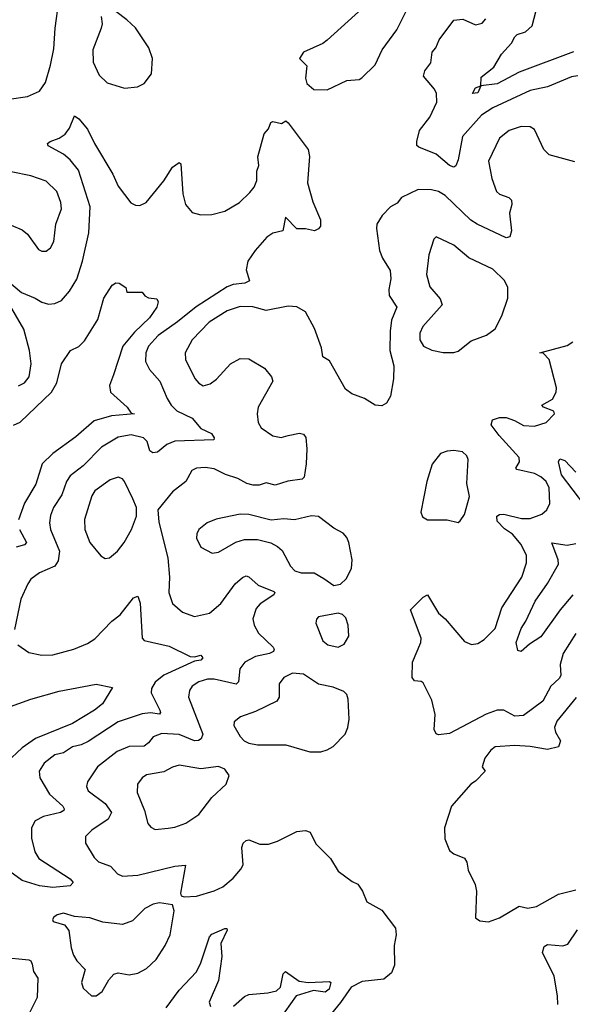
# Model space of a CAD drawing. Extents: x 1550320 to 1685906, y 509093 to 640511.
# Tile 234 of 256: x 1647383 to 1649919, y 516906 to 521423. Entities that reach past the tile are written whole.
import ezdxf

# ---------------------------------------------------------------- set-up
doc = ezdxf.new("R2010")
doc.units = 0

msp = doc.modelspace()

# ---------------------------------------------------------------- linework, layer by layer
at = {"layer": '0CON20XD'}
for points in [[(1647335, 521059.4), (1647418.5, 521071.5), (1647475, 521096), (1647502.2, 521135), (1647524.6, 521215.4), (1647539.8, 521290.2), (1647545.4, 521384.6), (1647563, 521507)], [(1647757.7, 521437.7), (1647762, 521405), (1647757.5, 521385), (1647719.4, 521285), (1647721.2, 521228.8), (1647748.5, 521168.5), (1647785, 521133.1), (1647865, 521108.6), (1647924.2, 521115.8), (1647955, 521131.2), (1647988.1, 521175), (1647992.5, 521245), (1647975.4, 521295), (1647915, 521385.5), (1647875, 521423.1), (1647780, 521495)], [(1649924.2, 521275.8), (1649675, 521183), (1649575, 521129.6), (1649500, 521120), (1649485, 521088.5), (1649460.8, 521085), (1649475, 521111.1), (1649500, 521120), (1649500.9, 521159.1), (1649558.4, 521205), (1649594, 521265), (1649640.7, 521315), (1649655.5, 521345), (1649665.8, 521355), (1649705, 521367.9), (1649735.5, 521395), (1649763.5, 521506.5)], [(1648955, 521474.5), (1648795, 521328.8), (1648775, 521313.8), (1648685, 521273.8), (1648666.7, 521245), (1648701.2, 521211.2), (1648694.5, 521154.5), (1648700.5, 521130.5), (1648732.8, 521102.8), (1648795, 521101.9)], [(1648795, 521101.9), (1648885, 521144.2), (1648941.2, 521148.8), (1648954, 521156), (1649014.3, 521215.7), (1649047.1, 521285), (1649113.6, 521376.4), (1649158.5, 521465)], [(1649945, 521166.2), (1649915, 521160.8), (1649805, 521114.7), (1649725, 521098.2), (1649555, 521019.7), (1649501.8, 520985), (1649415, 520887.5), (1649395, 520780), (1649385, 520753.3), (1649375, 520746.2), (1649355, 520754.2), (1649295, 520807.1), (1649215, 520838), (1649205.9, 520845.9), (1649205.7, 520864.3), (1649217.9, 520915), (1649265, 520975.5), (1649297.9, 521045), (1649295.5, 521085), (1649286.9, 521105), (1649236, 521165), (1649241.7, 521188.3), (1649270, 521225), (1649275.5, 521275), (1649292.7, 521295), (1649308.5, 521331.5), (1649375, 521422), (1649416.6, 521426.6), (1649475, 521399.2), (1649505, 521407.5), (1649522.2, 521427.8)], [(1647315, 520235.7), (1647392.2, 520172.2), (1647455, 520146.2), (1647485, 520127.1), (1647515, 520118.8), (1647545, 520120.9), (1647575, 520134.4), (1647611.8, 520178.2), (1647645, 520233.1), (1647671.4, 520315), (1647700, 520445), (1647706.7, 520565), (1647652.6, 520732.6), (1647615, 520780.6), (1647583.8, 520806.2), (1647513.8, 520845), (1647511.2, 520855), (1647523.3, 520865), (1647565, 520879.4), (1647591.7, 520898.3), (1647611.4, 520925), (1647635, 520982.5), (1647655, 520968), (1647695, 520921.2), (1647726.8, 520855), (1647810, 520715), (1647835, 520659.2), (1647893.6, 520583.6), (1647915, 520571.9), (1647935, 520571.1), (1647964.2, 520585), (1648045.5, 520684.5), (1648085, 520746.2), (1648115, 520767.5), (1648122.5, 520762.5), (1648131.9, 520625), (1648144.4, 520575), (1648175, 520539.2), (1648215, 520527.8), (1648265, 520530), (1648325, 520544.5), (1648391.4, 520585), (1648439.3, 520630.7), (1648459.5, 520655), (1648470.9, 520685), (1648471.1, 520728.9), (1648480, 520755), (1648475.9, 520794.1), (1648505, 520900), (1648525, 520922.5), (1648535, 520952.5), (1648545, 520956.2), (1648585, 520947.5), (1648605, 520960), (1648615, 520950), (1648707.3, 520827.3), (1648712.5, 520795), (1648703.5, 520675), (1648728.2, 520588.2), (1648762.9, 520505), (1648763.9, 520476.1), (1648755, 520463.3), (1648736, 520454), (1648695, 520464.2), (1648655, 520464.2), (1648602.5, 520517.5), (1648591.2, 520455), (1648545, 520443.6), (1648516.7, 520425), (1648463.6, 520365), (1648430.7, 520315), (1648422.3, 520275), (1648437.1, 520225), (1648416.7, 520215), (1648362.3, 520207.7), (1648335, 520197.2), (1648193.4, 520106.6), (1648107.5, 520037.5), (1648018.9, 519975), (1647974.8, 519925.2), (1647961.5, 519895), (1647960.9, 519855), (1647978.8, 519818.8), (1648027.1, 519765), (1648059.6, 519685), (1648078.5, 519655), (1648105, 519629.1), (1648175, 519595.5), (1648215, 519548.2), (1648264, 519525), (1648275.6, 519505), (1648274, 519496), (1648095, 519489.1), (1648058.6, 519475), (1648015, 519438.6), (1647995, 519435.6), (1647980.6, 519445), (1647968.1, 519488.1), (1647952, 519505), (1647895, 519518.4), (1647835, 519507.3), (1647758.2, 519461.8), (1647673.9, 519376.1), (1647615, 519330.5), (1647598.9, 519305), (1647577.2, 519242.8), (1647538.2, 519185), (1647525, 519148.8), (1647520.7, 519115), (1647524.6, 519085), (1647566.7, 518985), (1647559.6, 518940.4), (1647543.9, 518916.1), (1647474.7, 518885.3), (1647435, 518856.4), (1647420, 518835), (1647388.5, 518765), (1647359.7, 518625)], [(1649930.5, 520770.5), (1649813.1, 520803.1), (1649788.5, 520828.5), (1649745, 520919.2), (1649725, 520931.1), (1649685, 520933.3), (1649628.8, 520915), (1649585, 520880), (1649534.6, 520775), (1649550.5, 520695), (1649571.4, 520635), (1649585, 520623.1), (1649628.3, 520608.3), (1649640.8, 520595), (1649641.9, 520575), (1649631.1, 520535), (1649639.5, 520455), (1649633.1, 520426.9), (1649615, 520423.3), (1649482.5, 520485), (1649454.2, 520504.2), (1649336.4, 520616.4), (1649305, 520635.4), (1649272.6, 520642.6), (1649212.5, 520645), (1649135, 520608.1), (1649115, 520581.4), (1649085, 520564.2), (1649046.9, 520525), (1649022.5, 520485), (1649020, 520465), (1649034.5, 520365), (1649048.5, 520328.5), (1649083.3, 520273.3), (1649086.8, 520235), (1649076.7, 520185), (1649078.3, 520158.3), (1649114.4, 520104.4), (1649090, 520045), (1649083.1, 519995), (1649082.2, 519905), (1649099.6, 519835), (1649098.6, 519775), (1649084.1, 519695.9), (1649065.8, 519664.2), (1649045, 519651.2), (1649015, 519654.2), (1648965.6, 519685.6), (1648907.3, 519707.3), (1648878.8, 519728.8), (1648805, 519858.8), (1648775, 519876.7), (1648768.4, 519918.4), (1648736.2, 520006.2), (1648695, 520082.5), (1648655, 520106.7), (1648615, 520109.5), (1648515, 520089.2), (1648453.6, 520106.4), (1648395, 520107.8), (1648335, 520087.5), (1648252.9, 520035), (1648174.6, 519955), (1648142.7, 519895), (1648144.6, 519864.6), (1648187.3, 519777.3), (1648205, 519755.6), (1648225, 519743.5), (1648257.4, 519752.6), (1648285.7, 519774.3), (1648350, 519845), (1648395, 519868.2), (1648435, 519867.5), (1648507.1, 519825), (1648538.5, 519785), (1648545.6, 519764.4), (1648476.9, 519645), (1648472.5, 519615), (1648478, 519575), (1648491.3, 519551.3), (1648545, 519514), (1648583.9, 519506.1), (1648615, 519515.8), (1648666.6, 519526.6), (1648685, 519522), (1648697, 519507), (1648701.4, 519455), (1648697.5, 519385), (1648688.1, 519325), (1648678.8, 519315), (1648614, 519306), (1648555, 519287.9), (1648515, 519298.5), (1648482.1, 519287.9), (1648455, 519287.2), (1648425, 519294.6), (1648385, 519318.2), (1648327.3, 519337.3), (1648275, 519363.1), (1648235, 519368.9), (1648195, 519365.6), (1648174, 519355), (1648145.4, 519304.6), (1648085, 519257.1), (1648018, 519175), (1648022.3, 519117.7), (1648063.1, 518955), (1648070.4, 518865), (1648067.7, 518795), (1648084.4, 518745), (1648130, 518705), (1648185, 518684.4), (1648255, 518700), (1648305.8, 518744.2), (1648372.5, 518835), (1648405, 518864.4), (1648422.3, 518872.3), (1648435, 518867.5), (1648478.1, 518828.1), (1648549.5, 518799.5), (1648554, 518795), (1648550, 518785), (1648487.1, 518742.9), (1648468, 518722), (1648453.3, 518675), (1648458.9, 518645), (1648478.6, 518608.6), (1648545.7, 518545), (1648551.4, 518535), (1648548.6, 518525), (1648530, 518515), (1648465, 518501.1), (1648416.4, 518475), (1648393.9, 518445), (1648387.9, 518385), (1648376.2, 518375), (1648275, 518397.4), (1648245, 518398.2), (1648205, 518386), (1648175.3, 518364.7), (1648162.7, 518345), (1648157.3, 518315), (1648223.6, 518145), (1648216.6, 518123.4), (1648204.1, 518115.9), (1648185, 518114.7), (1648115, 518143.1), (1648035, 518148.7), (1647996.5, 518133.5), (1647975, 518105.7), (1647955, 518089.6), (1647885, 518088), (1647830.6, 518065), (1647740.6, 517995), (1647694, 517926), (1647690.5, 517905), (1647696.9, 517885), (1647775, 517827.1), (1647805.4, 517785), (1647789.6, 517755), (1647714.3, 517705), (1647685.8, 517675), (1647685.8, 517645), (1647725, 517579.2), (1647745, 517559.5), (1647800, 517540), (1647831.9, 517505), (1647855, 517493.1), (1647925, 517498.9), (1648095, 517540), (1648143.6, 517543.6), (1648121.2, 517415), (1648124, 517404), (1648138.8, 517398.8), (1648195, 517401.5), (1648275, 517425.9), (1648315.6, 517445), (1648362.2, 517485), (1648398.1, 517525), (1648408.5, 517545), (1648402.7, 517625), (1648409.4, 517645), (1648422, 517658), (1648435, 517660.6), (1648485, 517641.1), (1648525, 517641.1), (1648566.2, 517653.8), (1648655, 517698), (1648695, 517703.3), (1648716.7, 517695), (1648742.7, 517642.7), (1648808.8, 517575), (1648845, 517516.7), (1648909.3, 517469.3), (1648935, 517457.5), (1648956.2, 517425), (1648975.7, 517375.7), (1649045, 517337.1), (1649108, 517255), (1649110.8, 517225), (1649101.5, 517175), (1649103.8, 517085), (1649090.1, 517049.9), (1649055, 517021.1), (1648955, 517010.8), (1648905, 516984), (1648856.1, 516913.9), (1648767.1, 516805)], [(1647505, 520362), (1647525, 520376.2), (1647540, 520405), (1647548.9, 520485), (1647574.5, 520555), (1647572.7, 520585), (1647553.3, 520635), (1647505, 520681.9), (1647435, 520706.4), (1647344.3, 520725.7), (1647314.1, 520725.9), (1647283.9, 520716.1), (1647270, 520695), (1647271.2, 520675), (1647288.3, 520638.3), (1647305, 520537.5), (1647318.5, 520508.5), (1647345, 520481.4), (1647395, 520458.6), (1647419.8, 520439.8), (1647469.7, 520369.7), (1647485, 520362), (1647505, 520362)], [(1649326.8, 519896.8), (1649375, 519897.1), (1649395, 519903.1), (1649455, 519950), (1649525, 519975.6), (1649564.5, 520005), (1649595.9, 520064.1), (1649623.1, 520145), (1649623.1, 520195), (1649607.4, 520227.4), (1649555, 520278.6), (1649445, 520331.1), (1649375, 520389.1), (1649295, 520426.7), (1649284.2, 520415.8), (1649260.9, 520345), (1649250.4, 520255), (1649265, 520198), (1649312, 520142), (1649321.5, 520115), (1649233.1, 520015), (1649220, 519985), (1649219.6, 519955), (1649236.1, 519926.1), (1649275, 519906.7), (1649326.8, 519896.8)], [(1647355, 519562.5), (1647385, 519577.2), (1647529.3, 519715), (1647553.2, 519756.8), (1647575, 519844), (1647616, 519905), (1647655.5, 519924.5), (1647680.7, 519949.3), (1647741.7, 520048.3), (1647770, 520145), (1647807.5, 520205), (1647825, 520216.2), (1647840, 520215), (1647870, 520195), (1647875, 520172.5), (1647945, 520172.5), (1647957, 520157), (1647975, 520147.5), (1648012.5, 520142.5), (1648018.8, 520128.8), (1648012, 520105), (1647978.6, 520055), (1647910.4, 519989.6), (1647856.6, 519925), (1647813.3, 519793.3), (1647795.6, 519745), (1647800.8, 519715), (1647876, 519645), (1647895, 519617.5), (1647910, 519615), (1647804.8, 519605.2), (1647725, 519582.3), (1647641, 519509), (1647535, 519433.2), (1647486, 519385), (1647457.4, 519292.6), (1647405.7, 519205), (1647378, 519128)], [(1647377.2, 519742.8), (1647405, 519757.1), (1647426.4, 519785), (1647436.5, 519845), (1647427.9, 519905), (1647402.8, 520002.8), (1647325.4, 520135)], [(1649935, 518607.5), (1649877.9, 518515), (1649864, 518465), (1649866.8, 518415), (1649859.2, 518400.8), (1649820, 518365), (1649783.4, 518296.6), (1649695, 518231.5), (1649655, 518228.5), (1649605, 518255.4), (1649575, 518255.3), (1649523.7, 518236.3), (1649355, 518148.9), (1649305, 518142), (1649295, 518146.7), (1649285.8, 518165.8), (1649290.5, 518235), (1649275, 518301.2), (1649235, 518380), (1649225, 518386.7), (1649195, 518390), (1649184.2, 518405), (1649186.5, 518475), (1649224.5, 518565), (1649225.5, 518585), (1649176, 518715), (1649235, 518774), (1649255, 518783.8), (1649305, 518700.6), (1649335, 518674.4), (1649425, 518570), (1649456.8, 518556.8), (1649485, 518561.1), (1649515, 518578.9), (1649565, 518630.6), (1649595.4, 518725), (1649687.3, 518865), (1649708.5, 518931.5), (1649708.8, 518965), (1649684.6, 519015), (1649645, 519062.9), (1649607.4, 519087.4), (1649575, 519121.9), (1649573.5, 519145), (1649585, 519153.5), (1649605, 519155.3), (1649686.7, 519135), (1649726.2, 519135), (1649778.9, 519155), (1649802.2, 519175), (1649816.3, 519203.7), (1649812.2, 519275), (1649799.4, 519305), (1649775, 519325.9), (1649745, 519340.7), (1649665, 519359.2), (1649660.6, 519365), (1649677.5, 519395), (1649674.6, 519415), (1649582.8, 519515), (1649546.2, 519565), (1649553.2, 519586.8), (1649585, 519598.4), (1649615, 519598.2), (1649654.1, 519584.1), (1649695, 519562.1), (1649745, 519558.2), (1649798.8, 519575), (1649836.7, 519615), (1649835, 519626.7), (1649787.5, 519645), (1649780, 519655), (1649828.2, 519681.8), (1649844.7, 519715), (1649846.7, 519735), (1649813.6, 519863.6), (1649785, 519893.8), (1649770, 519895), (1649895, 519927.8), (1649921.4, 519945)], [(1649395, 519116.7), (1649405, 519123.3), (1649425, 519152.5), (1649447.1, 519235), (1649435.6, 519295), (1649441.2, 519405), (1649435, 519422.5), (1649415, 519440), (1649375, 519446.2), (1649345, 519443.8), (1649315, 519433.3), (1649275.5, 519384.5), (1649250.9, 519305), (1649223.6, 519163.6), (1649232.3, 519142.3), (1649255, 519128), (1649345, 519129.2), (1649395, 519116.7)], [(1649976.9, 519195), (1649870, 519335), (1649855.9, 519394.1), (1649861.7, 519408.3), (1649885, 519400.4), (1649935, 519346.9)], [(1647775, 518951.2), (1647795, 518954), (1647832.5, 518985), (1647863.1, 519025), (1647896.3, 519083.7), (1647920, 519145), (1647919.2, 519185), (1647903.1, 519225), (1647864.5, 519305), (1647855, 519316.5), (1647835, 519323.8), (1647798.3, 519311.7), (1647728.5, 519261.5), (1647715, 519238), (1647680.6, 519130.6), (1647682.3, 519085), (1647704.7, 519024.7), (1647755, 518963.3), (1647775, 518951.2)], [(1648825, 518827.5), (1648855, 518832.9), (1648881.4, 518858.6), (1648905.3, 518904.7), (1648909.5, 518945), (1648893.1, 519025), (1648885, 519046.9), (1648867.1, 519067.1), (1648825, 519090.5), (1648755, 519144.5), (1648723.1, 519146.9), (1648645, 519128.9), (1648595, 519132.5), (1648536.8, 519126.8), (1648435, 519152.9), (1648395, 519154.3), (1648285, 519132), (1648243.3, 519115), (1648206, 519085), (1648196, 519065), (1648194.4, 519045), (1648215, 519003.8), (1648266.1, 518976.1), (1648295, 518980), (1648374.6, 519025.4), (1648415, 519038.2), (1648475, 519038.9), (1648535, 519023.5), (1648566.7, 519006.7), (1648587.4, 518987.4), (1648625.3, 518915.3), (1648645.3, 518895.3), (1648675, 518884.7), (1648735, 518884.7), (1648779.6, 518859.6), (1648825, 518827.5)], [(1647382.1, 519085), (1647414.5, 519025), (1647405.8, 519014.2), (1647367, 519003)], [(1649921.4, 518785), (1649862.9, 518715), (1649775, 518591.9), (1649722, 518558), (1649685, 518524), (1649668.8, 518528.8), (1649661.2, 518565), (1649685, 518630), (1649705.7, 518664.3), (1649749, 518755), (1649805, 518836.2), (1649855.9, 518925), (1649854.7, 518945), (1649825, 519022.5), (1649895, 519013), (1649935, 519020.6)], [(1647375, 518554.4), (1647425, 518520.6), (1647485, 518506.9), (1647535, 518508.5), (1647631.2, 518535), (1647695, 518561.9), (1647727.4, 518582.6), (1647806.1, 518663.9), (1647845, 518693.3), (1647905, 518770), (1647925, 518778.8), (1647935.9, 518745.9), (1647945.7, 518585), (1647955, 518574.5), (1648068.8, 518548.8), (1648165, 518502.1), (1648185, 518499.5), (1648215, 518506.9), (1648224.4, 518495), (1648213.8, 518485), (1648185, 518479.5), (1648044.8, 518415.2), (1648005, 518384.4), (1647987.9, 518355), (1647986.8, 518335), (1648026, 518255), (1648029.5, 518245), (1648025, 518237.5), (1647983, 518243), (1647945, 518239), (1647835, 518202.4), (1647698.1, 518111.9), (1647665, 518096.3), (1647625, 518087.6), (1647585, 518060), (1647545, 518050.6), (1647495, 518011.4), (1647473.1, 517975), (1647475.7, 517945), (1647520.6, 517870.6), (1647580.9, 517815), (1647587.2, 517802.8), (1647585.6, 517795), (1647570.8, 517785), (1647492.3, 517767.7), (1647455, 517747.1), (1647437.5, 517715), (1647437.2, 517667.2), (1647452.1, 517605), (1647470.5, 517575), (1647615, 517481.9), (1647628.1, 517465), (1647615, 517449.5), (1647535, 517441.4), (1647475, 517449), (1647394, 517474), (1647200, 517615)], [(1648845, 518544.3), (1648872.1, 518557.9), (1648894.4, 518595), (1648890.5, 518645), (1648879.5, 518679.5), (1648865, 518694.3), (1648845, 518700), (1648755, 518682.9), (1648745, 518673.3), (1648742.5, 518655), (1648775, 518574), (1648796.7, 518555), (1648845, 518544.3)], [(1648765, 518064.4), (1648795, 518072.7), (1648821.3, 518088.7), (1648876.5, 518145), (1648889.1, 518175), (1648894.5, 518214.5), (1648890.6, 518305), (1648885, 518326.7), (1648871.2, 518341.2), (1648821.2, 518361.2), (1648754.7, 518374.7), (1648685, 518420.9), (1648635, 518424.5), (1648595, 518405.5), (1648574.6, 518375.4), (1648574.5, 518315.5), (1648563.1, 518296.9), (1648465, 518248.5), (1648396.2, 518225), (1648367.7, 518202.3), (1648366, 518185), (1648394.5, 518135), (1648413.1, 518115), (1648435, 518103.8), (1648475, 518096.2), (1648605, 518095.8), (1648714.4, 518064.4), (1648765, 518064.4)], [(1647285, 518251.5), (1647435, 518305.9), (1647565, 518342.3), (1647735, 518374.3), (1647808.8, 518358.8), (1647762.9, 518285), (1647726.7, 518255), (1647626, 518194), (1647455.4, 518124.6), (1647395, 518082.6), (1647323.4, 518015)], [(1649937.1, 518312.9), (1649848.5, 518205), (1649837.5, 518175), (1649841.5, 518155), (1649864.5, 518115), (1649855, 518086.9), (1649805, 518074.1), (1649725, 518088.7), (1649655, 518092.7), (1649565, 518086.7), (1649545, 518071.4), (1649517.1, 518035), (1649506, 517996), (1649518.8, 517975), (1649475, 517930), (1649454, 517915), (1649364, 517815), (1649332, 517715), (1649334.2, 517665), (1649355, 517611.2), (1649375, 517596), (1649425, 517576.2), (1649435, 517557.5), (1649441.7, 517521.7), (1649473.1, 517455), (1649480, 517425), (1649475, 517302.5), (1649495, 517288.8), (1649535, 517284)], [(1648005, 517707.5), (1648065, 517714.5), (1648095, 517718.8), (1648145, 517737.3), (1648205, 517776.9), (1648264.7, 517855.3), (1648331.4, 517915), (1648344.3, 517955), (1648325, 517984.3), (1648295, 517996.1), (1648215, 517986.8), (1648115, 518002.5), (1648085, 517994.4), (1648045, 517972.1), (1647965, 517957.9), (1647945.3, 517944.7), (1647924.4, 517915), (1647922.6, 517877.4), (1647955.5, 517795), (1647970.8, 517735), (1647985, 517718), (1648005, 517707.5)], [(1649535, 517284), (1649585, 517302.9), (1649674.5, 517355.5), (1649715, 517347.1), (1649755, 517354.4), (1649855, 517410.5), (1649935, 517431.3)], [(1647735, 516943.8), (1647762, 516965), (1647791.9, 517018.1), (1647816, 517044), (1647835, 517050.4), (1647885, 517041.5), (1647925, 517048.8), (1647965, 517069.4), (1648009.5, 517110.5), (1648051.1, 517175), (1648074.4, 517225), (1648092, 517335), (1648085, 517362.5), (1648025, 517371.1), (1647996.2, 517365), (1647957.5, 517345), (1647900.8, 517289.2), (1647855, 517271.5), (1647765, 517282.5), (1647705, 517302.5), (1647635, 517308), (1647585, 517324.2), (1647555, 517316.5), (1647540, 517305), (1647534, 517295), (1647537.5, 517285), (1647589.7, 517269.7), (1647609.2, 517245), (1647618.8, 517165), (1647630.8, 517130.8), (1647645, 517105.7), (1647683.3, 517065), (1647667.5, 517005), (1647675, 516980), (1647712.5, 516945), (1647735, 516943.8)], [(1648055, 516889.2), (1648115, 516971.1), (1648194.5, 517055), (1648214.7, 517095.3), (1648254.3, 517215), (1648265, 517227.5), (1648325, 517254), (1648333.3, 517253.3), (1648335.8, 517245.8), (1648306.8, 517185), (1648310.9, 517125), (1648296.1, 517015), (1648252.5, 516915), (1648258.6, 516895)], [(1649852, 516905), (1649851.9, 516945), (1649835.4, 517035), (1649782.6, 517142.6), (1649789.7, 517170.3), (1649805, 517180), (1649875, 517174.6), (1649898.8, 517181.2), (1649943.1, 517246.9)], [(1647302.1, 517122.1), (1647425, 517109.1), (1647434.6, 517104.6), (1647440.9, 517089.1), (1647446.4, 517056.4), (1647466.7, 517025), (1647463.4, 516936.6), (1647426.4, 516863.6)], [(1648365, 516896.9), (1648415, 516941.5), (1648435, 516951.2), (1648522, 516958), (1648562.2, 516967.8), (1648579.4, 516985), (1648592, 517045), (1648603.6, 517056.4), (1648665, 517012.5), (1648706.3, 517006.3), (1648805, 517010.6), (1648811.4, 517005), (1648802.7, 516975), (1648785, 516960.7), (1648730.8, 516969.2), (1648652.5, 516945), (1648574.4, 516835)]]:
    msp.add_lwpolyline(points, dxfattribs=at)

doc.saveas('drawing.dxf')
